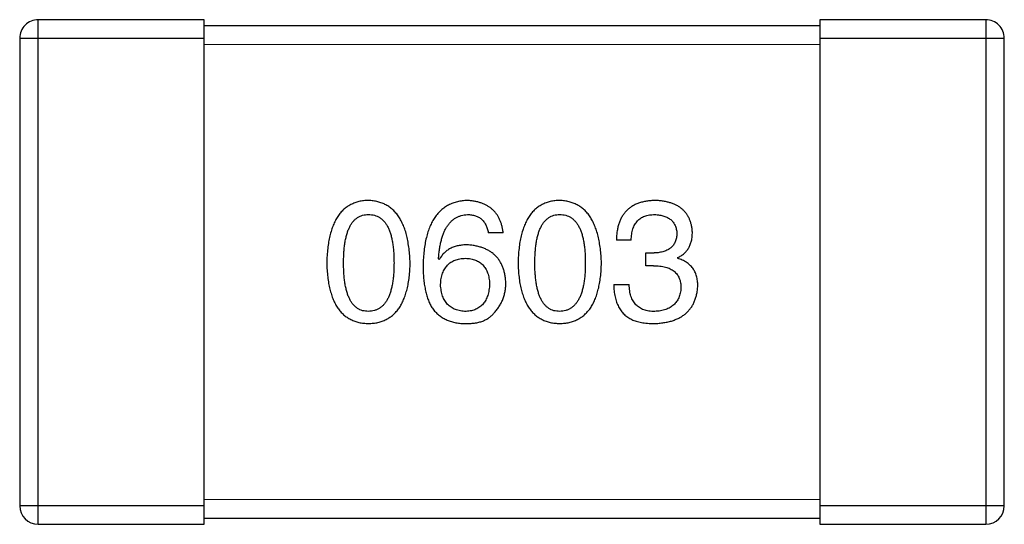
# Model space of a CAD drawing. Header units: millimetres. Extents: x 344 to 667, y 229 to 335.
# Tile 183 of 206: x 625.801 to 627.401, y 285.405 to 286.225. Entities that reach past the tile are written whole.
import ezdxf

# ---------------------------------------------------------------- set-up
doc = ezdxf.new("R2010")
doc.units = ezdxf.units.MM
doc.header["$LTSCALE"] = 0.5
doc.layers.get('0').update_dxf_attribs({"linetype": 'CONTINUOUS'})

msp = doc.modelspace()

# ---------------------------------------------------------------- linework, layer by layer
at = {"linetype": 'Continuous'}
for p, q in [((626.1008, 286.2247), (625.8308, 286.2247)), ((625.8308, 285.4047), (625.8308, 286.2247)), ((626.1008, 285.4047), (626.1008, 286.2247)), ((627.3708, 286.2246), (627.1008, 286.2246)), ((627.1008, 286.2246), (627.1008, 285.4046)), ((627.3708, 286.2246), (627.3708, 285.4046)), ((627.1008, 286.2146), (626.1008, 286.2147)), ((625.8008, 286.1947), (626.1008, 286.1947)), ((625.8008, 286.1947), (625.8008, 285.4347)), ((627.1008, 286.1946), (627.4008, 286.1946)), ((627.4008, 285.4346), (627.4008, 286.1946)), ((626.1008, 286.1847), (627.1008, 286.1846)), ((626.5864, 285.8785), (626.5623, 285.8785)), ((626.7945, 285.8664), (626.7705, 285.8664)), ((626.4825, 285.8348), (626.4814, 285.8358)), ((626.8185, 285.8457), (626.8317, 285.8457)), ((626.8185, 285.8249), (626.8185, 285.8457)), ((626.8699, 285.838), (626.8699, 285.8369)), ((626.8306, 285.8249), (626.8185, 285.8249)), ((626.7661, 285.7943), (626.7912, 285.7943)), ((627.1008, 285.4446), (626.1008, 285.4447)), ((626.1008, 285.4347), (625.8008, 285.4347)), ((627.4008, 285.4346), (627.1008, 285.4346)), ((625.8308, 285.4047), (626.1008, 285.4047)), ((626.1008, 285.4147), (627.1008, 285.4146)), ((627.1008, 285.4046), (627.3708, 285.4046))]:
    msp.add_line(p, q, dxfattribs=at)
for centre, start, end in [((625.8308, 286.1947), 89.9951, 179.9951), ((627.3708, 286.1946), 359.9951, 89.9951), ((625.8308, 285.4347), 179.9951, 269.9951), ((627.3708, 285.4346), 269.9951, 359.9951)]:
    msp.add_arc(centre, 0.03, start, end, dxfattribs=at)
for points, knots in [([(626.3675, 285.9309), (626.3649, 285.9308), (626.3597, 285.9306), (626.3522, 285.9293), (626.3452, 285.9272), (626.3387, 285.9243), (626.3326, 285.9207), (626.3271, 285.9162), (626.3221, 285.911), (626.3176, 285.905), (626.3136, 285.8982), (626.3102, 285.8906), (626.3072, 285.8823), (626.3047, 285.8732), (626.3027, 285.8633), (626.3012, 285.8527), (626.3002, 285.8413), (626.2999, 285.8334), (626.2998, 285.8293)], [0, 0, 0, 0, 0.057911, 0.113262, 0.165956, 0.217443, 0.268511, 0.319665, 0.372, 0.426129, 0.483365, 0.543779, 0.607756, 0.676562, 0.749704, 0.827713, 0.911177, 1, 1, 1, 1]), ([(626.4353, 285.8293), (626.4351, 285.8333), (626.4348, 285.8411), (626.4336, 285.8524), (626.432, 285.863), (626.43, 285.8728), (626.4275, 285.8818), (626.4244, 285.8901), (626.4209, 285.8976), (626.4169, 285.9044), (626.4124, 285.9104), (626.4074, 285.9157), (626.402, 285.9202), (626.396, 285.9239), (626.3896, 285.9268), (626.3827, 285.929), (626.3753, 285.9305), (626.3702, 285.9308), (626.3675, 285.9309)], [0, 0, 0, 0, 0.088475, 0.171606, 0.249595, 0.322626, 0.391327, 0.455765, 0.516374, 0.573675, 0.628522, 0.681161, 0.732559, 0.783563, 0.83504, 0.887639, 0.942585, 1, 1, 1, 1]), ([(626.5284, 285.9309), (626.5256, 285.9308), (626.5201, 285.9304), (626.5121, 285.929), (626.5046, 285.9267), (626.4977, 285.9236), (626.4912, 285.9198), (626.4854, 285.9151), (626.48, 285.9096), (626.4753, 285.9033), (626.471, 285.8963), (626.4673, 285.8884), (626.4641, 285.8798), (626.4615, 285.8703), (626.4593, 285.8601), (626.4578, 285.8491), (626.4567, 285.8373), (626.4564, 285.8291), (626.4563, 285.8249)], [0, 0, 0, 0, 0.058957, 0.115262, 0.16907, 0.221312, 0.273147, 0.324961, 0.377649, 0.432026, 0.488925, 0.549039, 0.612912, 0.680653, 0.753056, 0.830314, 0.912483, 1, 1, 1, 1]), ([(626.5864, 285.8785), (626.5861, 285.8805), (626.5856, 285.8843), (626.5843, 285.89), (626.5828, 285.8953), (626.5808, 285.9002), (626.5784, 285.9047), (626.5757, 285.9089), (626.5727, 285.9128), (626.5692, 285.9163), (626.5654, 285.9193), (626.5612, 285.9221), (626.5566, 285.9245), (626.5517, 285.9265), (626.5464, 285.9282), (626.5407, 285.9295), (626.5347, 285.9304), (626.5306, 285.9307), (626.5284, 285.9309)], [0, 0, 0, 0, 0.06947, 0.136096, 0.199592, 0.260665, 0.319672, 0.377156, 0.433415, 0.489984, 0.546535, 0.604276, 0.663499, 0.725182, 0.788953, 0.855683, 0.926216, 1, 1, 1, 1]), ([(626.6784, 285.9309), (626.6758, 285.9308), (626.6706, 285.9306), (626.6631, 285.9293), (626.6561, 285.9271), (626.6495, 285.9243), (626.6435, 285.9206), (626.638, 285.9162), (626.633, 285.911), (626.6285, 285.9049), (626.6245, 285.8981), (626.621, 285.8906), (626.618, 285.8823), (626.6156, 285.8731), (626.6135, 285.8633), (626.6121, 285.8526), (626.611, 285.8412), (626.6108, 285.8333), (626.6106, 285.8293)], [0, 0, 0, 0, 0.057911, 0.113262, 0.165956, 0.217443, 0.268511, 0.319665, 0.372, 0.426129, 0.483365, 0.543779, 0.607756, 0.676562, 0.749704, 0.827713, 0.911177, 1, 1, 1, 1]), ([(626.7462, 285.8293), (626.746, 285.8333), (626.7456, 285.8411), (626.7445, 285.8524), (626.7429, 285.8629), (626.7409, 285.8727), (626.7383, 285.8818), (626.7353, 285.8901), (626.7318, 285.8976), (626.7278, 285.9044), (626.7233, 285.9104), (626.7183, 285.9157), (626.7128, 285.9202), (626.7069, 285.9239), (626.7004, 285.9268), (626.6935, 285.929), (626.6861, 285.9304), (626.681, 285.9308), (626.6784, 285.9309)], [0, 0, 0, 0, 0.088475, 0.171606, 0.249595, 0.322626, 0.391327, 0.455765, 0.516374, 0.573675, 0.628522, 0.681161, 0.732559, 0.783563, 0.83504, 0.887639, 0.942585, 1, 1, 1, 1]), ([(626.8338, 285.9309), (626.8313, 285.9308), (626.8264, 285.9307), (626.8194, 285.9297), (626.8127, 285.9285), (626.8066, 285.9266), (626.8009, 285.9243), (626.7957, 285.9214), (626.791, 285.9181), (626.7868, 285.9143), (626.783, 285.91), (626.7798, 285.9052), (626.777, 285.8999), (626.7747, 285.8942), (626.7729, 285.8879), (626.7716, 285.8812), (626.7707, 285.874), (626.7705, 285.869), (626.7705, 285.8664)], [0, 0, 0, 0, 0.073232, 0.142595, 0.207997, 0.270074, 0.329156, 0.386529, 0.441846, 0.496976, 0.551877, 0.607941, 0.665637, 0.725446, 0.788542, 0.855101, 0.925196, 1, 1, 1, 1]), ([(626.894, 285.8795), (626.8938, 285.8815), (626.8935, 285.8854), (626.8924, 285.891), (626.8909, 285.8963), (626.8891, 285.9012), (626.8868, 285.9057), (626.884, 285.9098), (626.8809, 285.9136), (626.8773, 285.9171), (626.8733, 285.9201), (626.8689, 285.9227), (626.8641, 285.9251), (626.8588, 285.9269), (626.8532, 285.9285), (626.8471, 285.9297), (626.8406, 285.9306), (626.8361, 285.9308), (626.8338, 285.9309)], [0, 0, 0, 0, 0.067521, 0.132139, 0.193339, 0.252064, 0.309083, 0.364848, 0.420021, 0.475612, 0.532002, 0.589602, 0.649896, 0.712634, 0.778603, 0.848416, 0.922155, 1, 1, 1, 1]), ([(626.3271, 285.8293), (626.3271, 285.8325), (626.3272, 285.8386), (626.3277, 285.8476), (626.3284, 285.8559), (626.3295, 285.8636), (626.331, 285.8706), (626.3326, 285.8771), (626.3347, 285.883), (626.3371, 285.8882), (626.3397, 285.8929), (626.3427, 285.8969), (626.3461, 285.9003), (626.3498, 285.9032), (626.3538, 285.9054), (626.3581, 285.9069), (626.3627, 285.9078), (626.3659, 285.9079), (626.3675, 285.908)], [0, 0, 0, 0, 0.096452, 0.187278, 0.271765, 0.350519, 0.423437, 0.491321, 0.554011, 0.612224, 0.666281, 0.717003, 0.764884, 0.811423, 0.856783, 0.902993, 0.950236, 1, 1, 1, 1]), ([(626.3675, 285.908), (626.3692, 285.9079), (626.3725, 285.9078), (626.3773, 285.9069), (626.3817, 285.9054), (626.3858, 285.9032), (626.3895, 285.9003), (626.393, 285.8969), (626.3961, 285.8929), (626.3989, 285.8883), (626.4013, 285.883), (626.4034, 285.8771), (626.4051, 285.8706), (626.4066, 285.8636), (626.4077, 285.8559), (626.4085, 285.8476), (626.409, 285.8386), (626.409, 285.8325), (626.4091, 285.8293)], [0, 0, 0, 0, 0.050604, 0.098688, 0.145699, 0.191791, 0.238625, 0.286717, 0.337546, 0.391814, 0.449755, 0.512106, 0.579685, 0.652048, 0.730262, 0.814146, 0.904281, 1, 1, 1, 1]), ([(626.4814, 285.8358), (626.4816, 285.8387), (626.482, 285.8442), (626.4831, 285.8521), (626.4843, 285.8596), (626.4859, 285.8665), (626.4878, 285.8728), (626.49, 285.8787), (626.4924, 285.884), (626.4952, 285.8888), (626.4984, 285.8931), (626.5017, 285.8968), (626.5054, 285.9001), (626.5095, 285.9027), (626.5138, 285.9049), (626.5184, 285.9064), (626.5233, 285.9076), (626.5267, 285.9078), (626.5284, 285.908)], [0, 0, 0, 0, 0.089218, 0.173709, 0.252753, 0.326963, 0.397099, 0.462534, 0.524018, 0.582178, 0.637235, 0.689955, 0.741228, 0.791618, 0.841661, 0.892925, 0.945259, 1, 1, 1, 1]), ([(626.5284, 285.908), (626.5307, 285.9079), (626.535, 285.9078), (626.5412, 285.9063), (626.5466, 285.904), (626.5513, 285.9007), (626.5552, 285.8965), (626.5584, 285.8913), (626.5608, 285.8852), (626.5618, 285.8808), (626.5623, 285.8785)], [0, 0, 0, 0, 0.136586, 0.261496, 0.378089, 0.490612, 0.605522, 0.725767, 0.8561, 1, 1, 1, 1]), ([(626.638, 285.8293), (626.638, 285.8324), (626.6381, 285.8386), (626.6386, 285.8475), (626.6393, 285.8559), (626.6404, 285.8636), (626.6419, 285.8706), (626.6435, 285.8771), (626.6456, 285.883), (626.648, 285.8882), (626.6506, 285.8929), (626.6536, 285.8969), (626.657, 285.9003), (626.6606, 285.9031), (626.6646, 285.9053), (626.6689, 285.9069), (626.6736, 285.9078), (626.6768, 285.9079), (626.6784, 285.908)], [0, 0, 0, 0, 0.096452, 0.187278, 0.271765, 0.350519, 0.423437, 0.491321, 0.554011, 0.612224, 0.666281, 0.717003, 0.764884, 0.811423, 0.856783, 0.902993, 0.950236, 1, 1, 1, 1]), ([(626.6784, 285.908), (626.6801, 285.9079), (626.6834, 285.9078), (626.6881, 285.9069), (626.6926, 285.9053), (626.6967, 285.9032), (626.7004, 285.9003), (626.7039, 285.8969), (626.7069, 285.8929), (626.7097, 285.8882), (626.7121, 285.883), (626.7142, 285.8771), (626.716, 285.8706), (626.7175, 285.8635), (626.7186, 285.8558), (626.7194, 285.8475), (626.7198, 285.8386), (626.7199, 285.8324), (626.7199, 285.8293)], [0, 0, 0, 0, 0.050604, 0.098688, 0.145699, 0.191791, 0.238625, 0.286717, 0.337546, 0.391814, 0.449755, 0.512106, 0.579685, 0.652048, 0.730262, 0.814146, 0.904281, 1, 1, 1, 1]), ([(626.7945, 285.8664), (626.7946, 285.8681), (626.7947, 285.8713), (626.7953, 285.8761), (626.7961, 285.8805), (626.7972, 285.8845), (626.7986, 285.8883), (626.8003, 285.8917), (626.8023, 285.8948), (626.8045, 285.8976), (626.8071, 285.9001), (626.8099, 285.9022), (626.813, 285.904), (626.8165, 285.9054), (626.8201, 285.9066), (626.8241, 285.9074), (626.8283, 285.9079), (626.8313, 285.9079), (626.8328, 285.9079)], [0, 0, 0, 0, 0.078134, 0.15164, 0.221358, 0.286689, 0.348614, 0.407697, 0.464247, 0.520153, 0.574432, 0.629291, 0.684538, 0.742032, 0.801329, 0.863637, 0.930123, 1, 1, 1, 1]), ([(626.8328, 285.9079), (626.8341, 285.9079), (626.8368, 285.9078), (626.8407, 285.9073), (626.8443, 285.9066), (626.8477, 285.9057), (626.8508, 285.9046), (626.8537, 285.9032), (626.8563, 285.9016), (626.8587, 285.8998), (626.8609, 285.8978), (626.8627, 285.8955), (626.8644, 285.893), (626.8658, 285.8903), (626.8669, 285.8874), (626.8678, 285.8842), (626.8685, 285.8809), (626.8687, 285.8785), (626.8688, 285.8773)], [0, 0, 0, 0, 0.078051, 0.151197, 0.220412, 0.286742, 0.34933, 0.409464, 0.467368, 0.52298, 0.578639, 0.633998, 0.690142, 0.746855, 0.805868, 0.867776, 0.932345, 1, 1, 1, 1]), ([(626.8688, 285.8773), (626.8687, 285.8761), (626.8686, 285.8737), (626.8681, 285.8702), (626.8673, 285.8669), (626.8662, 285.8639), (626.8648, 285.8611), (626.8631, 285.8585), (626.8612, 285.8562), (626.859, 285.8541), (626.8565, 285.8522), (626.8538, 285.8506), (626.8508, 285.8491), (626.8475, 285.848), (626.8439, 285.8471), (626.8401, 285.8463), (626.8359, 285.8458), (626.8331, 285.8457), (626.8317, 285.8457)], [0, 0, 0, 0, 0.067741, 0.131599, 0.192143, 0.249977, 0.306453, 0.361639, 0.416449, 0.471489, 0.527582, 0.584873, 0.644974, 0.70814, 0.77492, 0.845909, 0.920585, 1, 1, 1, 1]), ([(626.8699, 285.838), (626.8718, 285.839), (626.8755, 285.8408), (626.8805, 285.8445), (626.8847, 285.8489), (626.8881, 285.8538), (626.8907, 285.8594), (626.8926, 285.8656), (626.8938, 285.8723), (626.8939, 285.8771), (626.894, 285.8795)], [0, 0, 0, 0, 0.125227, 0.244792, 0.361427, 0.478215, 0.59667, 0.722058, 0.856314, 1, 1, 1, 1]), ([(626.5284, 285.8588), (626.5258, 285.8587), (626.5207, 285.8586), (626.5134, 285.8575), (626.5067, 285.8556), (626.5005, 285.853), (626.4951, 285.8496), (626.4902, 285.8454), (626.4859, 285.8404), (626.4837, 285.8367), (626.4825, 285.8348)], [0, 0, 0, 0, 0.144617, 0.279572, 0.40596, 0.526097, 0.64389, 0.760003, 0.877724, 1, 1, 1, 1]), ([(626.5907, 285.7965), (626.5906, 285.7988), (626.5904, 285.8034), (626.5894, 285.81), (626.588, 285.8163), (626.5862, 285.8221), (626.5838, 285.8275), (626.581, 285.8324), (626.5778, 285.837), (626.5741, 285.8411), (626.57, 285.8448), (626.5654, 285.8481), (626.5603, 285.8509), (626.5548, 285.8534), (626.5489, 285.8554), (626.5425, 285.8569), (626.5356, 285.8581), (626.5309, 285.8586), (626.5284, 285.8588)], [0, 0, 0, 0, 0.071527, 0.139094, 0.20346, 0.264939, 0.323904, 0.381383, 0.437591, 0.493343, 0.549401, 0.606085, 0.664838, 0.725424, 0.788712, 0.855452, 0.925772, 1, 1, 1, 1]), ([(626.4847, 285.7943), (626.4848, 285.796), (626.4851, 285.7993), (626.4857, 285.804), (626.4868, 285.8084), (626.488, 285.8125), (626.4895, 285.8163), (626.4914, 285.8198), (626.4935, 285.823), (626.4959, 285.8258), (626.4986, 285.8283), (626.5015, 285.8305), (626.5047, 285.8324), (626.5083, 285.8339), (626.5121, 285.8352), (626.5162, 285.8361), (626.5206, 285.8367), (626.5236, 285.8369), (626.5252, 285.8369)], [0, 0, 0, 0, 0.076072, 0.148369, 0.216753, 0.281358, 0.342792, 0.401604, 0.458929, 0.514444, 0.569818, 0.625343, 0.681554, 0.739608, 0.800134, 0.863477, 0.929547, 1, 1, 1, 1]), ([(626.5252, 285.8369), (626.5267, 285.8369), (626.5296, 285.8367), (626.5338, 285.8361), (626.5378, 285.8352), (626.5415, 285.834), (626.5449, 285.8325), (626.5481, 285.8307), (626.551, 285.8285), (626.5536, 285.8261), (626.5559, 285.8233), (626.558, 285.8202), (626.5598, 285.8168), (626.5613, 285.8131), (626.5625, 285.8091), (626.5635, 285.8048), (626.5642, 285.8002), (626.5644, 285.797), (626.5645, 285.7954)], [0, 0, 0, 0, 0.069884, 0.136529, 0.199638, 0.259844, 0.317774, 0.374356, 0.430026, 0.485148, 0.5409, 0.597889, 0.657472, 0.718614, 0.783613, 0.85129, 0.923712, 1, 1, 1, 1]), ([(626.9027, 285.7921), (626.9027, 285.7935), (626.9026, 285.7963), (626.9022, 285.8004), (626.9016, 285.8043), (626.9007, 285.808), (626.8996, 285.8115), (626.8981, 285.8148), (626.8965, 285.8179), (626.8946, 285.8208), (626.8924, 285.8235), (626.8899, 285.826), (626.8872, 285.8283), (626.8842, 285.8305), (626.881, 285.8324), (626.8776, 285.8342), (626.8738, 285.8356), (626.8712, 285.8365), (626.8699, 285.8369)], [0, 0, 0, 0, 0.071215, 0.138707, 0.20396, 0.266995, 0.327734, 0.387609, 0.445602, 0.503345, 0.561136, 0.618597, 0.677672, 0.738255, 0.799989, 0.863961, 0.930555, 1, 1, 1, 1]), ([(626.2998, 285.8293), (626.2999, 285.8254), (626.3002, 285.8178), (626.3012, 285.8067), (626.3027, 285.7964), (626.3047, 285.7868), (626.3072, 285.778), (626.3102, 285.77), (626.3136, 285.7627), (626.3177, 285.7561), (626.3221, 285.7502), (626.3271, 285.7452), (626.3326, 285.7409), (626.3387, 285.7373), (626.3452, 285.7346), (626.3522, 285.7325), (626.3597, 285.7313), (626.3649, 285.7311), (626.3675, 285.7309)], [0, 0, 0, 0, 0.087693, 0.170223, 0.247496, 0.319826, 0.387768, 0.451403, 0.511459, 0.568358, 0.622671, 0.675251, 0.726739, 0.778422, 0.830759, 0.884394, 0.940865, 1, 1, 1, 1]), ([(626.3675, 285.7506), (626.3659, 285.7507), (626.3627, 285.7508), (626.3581, 285.7517), (626.3537, 285.7532), (626.3498, 285.7555), (626.3461, 285.7583), (626.3427, 285.7617), (626.3397, 285.7657), (626.3371, 285.7704), (626.3347, 285.7756), (626.3326, 285.7815), (626.331, 285.788), (626.3295, 285.795), (626.3284, 285.8027), (626.3277, 285.8111), (626.3272, 285.82), (626.3271, 285.8261), (626.3271, 285.8293)], [0, 0, 0, 0, 0.049766, 0.097012, 0.143225, 0.188786, 0.235079, 0.282962, 0.333687, 0.387747, 0.445963, 0.508657, 0.576545, 0.649868, 0.72822, 0.812712, 0.903543, 1, 1, 1, 1]), ([(626.3675, 285.7309), (626.3702, 285.7311), (626.3754, 285.7313), (626.3829, 285.7325), (626.3899, 285.7346), (626.3964, 285.7373), (626.4024, 285.7409), (626.4079, 285.7452), (626.4129, 285.7503), (626.4175, 285.7561), (626.4214, 285.7627), (626.4249, 285.77), (626.4279, 285.778), (626.4304, 285.7868), (626.4324, 285.7964), (626.4339, 285.8067), (626.4349, 285.8177), (626.4352, 285.8254), (626.4353, 285.8293)], [0, 0, 0, 0, 0.059134, 0.115603, 0.169236, 0.221572, 0.273254, 0.32474, 0.377319, 0.431815, 0.488555, 0.548609, 0.612242, 0.680182, 0.75251, 0.829782, 0.91231, 1, 1, 1, 1]), ([(626.4091, 285.8293), (626.409, 285.8262), (626.409, 285.8201), (626.4085, 285.8113), (626.4077, 285.8031), (626.4066, 285.7954), (626.4051, 285.7884), (626.4033, 285.782), (626.4013, 285.7761), (626.3988, 285.7709), (626.3961, 285.7662), (626.3929, 285.7622), (626.3896, 285.7587), (626.3858, 285.7559), (626.3817, 285.7536), (626.3772, 285.7519), (626.3725, 285.7509), (626.3692, 285.7507), (626.3675, 285.7506)], [0, 0, 0, 0, 0.094834, 0.184067, 0.267029, 0.344713, 0.417334, 0.484367, 0.546941, 0.604717, 0.65953, 0.710539, 0.759381, 0.806382, 0.853027, 0.900623, 0.949121, 1, 1, 1, 1]), ([(626.4563, 285.8249), (626.4563, 285.8214), (626.4564, 285.8145), (626.4571, 285.8045), (626.4581, 285.7951), (626.4598, 285.7863), (626.4617, 285.7781), (626.4641, 285.7705), (626.467, 285.7635), (626.4694, 285.7592), (626.4705, 285.7572)], [0, 0, 0, 0, 0.151498, 0.29521, 0.430242, 0.557137, 0.677306, 0.790845, 0.898111, 1, 1, 1, 1]), ([(626.6106, 285.8293), (626.6108, 285.8254), (626.611, 285.8177), (626.6121, 285.8067), (626.6135, 285.7964), (626.6156, 285.7868), (626.618, 285.778), (626.621, 285.77), (626.6245, 285.7626), (626.6285, 285.7561), (626.633, 285.7502), (626.638, 285.7452), (626.6435, 285.7409), (626.6495, 285.7373), (626.6561, 285.7346), (626.6631, 285.7325), (626.6706, 285.7313), (626.6757, 285.731), (626.6784, 285.7309)], [0, 0, 0, 0, 0.087693, 0.170223, 0.247496, 0.319826, 0.387768, 0.451403, 0.511459, 0.568358, 0.622671, 0.675251, 0.726739, 0.778422, 0.830759, 0.884394, 0.940865, 1, 1, 1, 1]), ([(626.6784, 285.7506), (626.6768, 285.7507), (626.6736, 285.7508), (626.6689, 285.7517), (626.6646, 285.7532), (626.6606, 285.7555), (626.6569, 285.7582), (626.6536, 285.7616), (626.6506, 285.7657), (626.6479, 285.7703), (626.6456, 285.7756), (626.6435, 285.7814), (626.6418, 285.788), (626.6404, 285.795), (626.6393, 285.8027), (626.6385, 285.811), (626.638, 285.8199), (626.638, 285.8261), (626.638, 285.8293)], [0, 0, 0, 0, 0.049766, 0.097012, 0.143225, 0.188786, 0.235079, 0.282962, 0.333687, 0.387747, 0.445963, 0.508657, 0.576545, 0.649868, 0.72822, 0.812712, 0.903543, 1, 1, 1, 1]), ([(626.6784, 285.7309), (626.681, 285.731), (626.6862, 285.7313), (626.6937, 285.7325), (626.7007, 285.7346), (626.7073, 285.7373), (626.7133, 285.7409), (626.7188, 285.7452), (626.7238, 285.7502), (626.7283, 285.756), (626.7323, 285.7626), (626.7358, 285.7699), (626.7388, 285.778), (626.7412, 285.7868), (626.7433, 285.7964), (626.7447, 285.8067), (626.7458, 285.8177), (626.746, 285.8253), (626.7462, 285.8293)], [0, 0, 0, 0, 0.059134, 0.115603, 0.169236, 0.221572, 0.273254, 0.32474, 0.377319, 0.431815, 0.488555, 0.548609, 0.612242, 0.680182, 0.75251, 0.829782, 0.91231, 1, 1, 1, 1]), ([(626.7199, 285.8293), (626.7199, 285.8261), (626.7198, 285.8201), (626.7194, 285.8113), (626.7186, 285.803), (626.7174, 285.7954), (626.716, 285.7884), (626.7142, 285.7819), (626.7121, 285.7761), (626.7097, 285.7709), (626.7069, 285.7662), (626.7038, 285.7622), (626.7004, 285.7587), (626.6966, 285.7558), (626.6925, 285.7536), (626.6881, 285.7519), (626.6834, 285.7509), (626.6801, 285.7507), (626.6784, 285.7506)], [0, 0, 0, 0, 0.094834, 0.184067, 0.267029, 0.344713, 0.417334, 0.484367, 0.546941, 0.604717, 0.65953, 0.710539, 0.759381, 0.806382, 0.853027, 0.900623, 0.949121, 1, 1, 1, 1]), ([(626.8306, 285.8249), (626.8324, 285.8249), (626.8359, 285.8249), (626.8409, 285.8244), (626.8457, 285.8237), (626.8501, 285.8227), (626.8541, 285.8215), (626.8579, 285.8199), (626.8612, 285.818), (626.8642, 285.8159), (626.8668, 285.8135), (626.8691, 285.8108), (626.8711, 285.8079), (626.8727, 285.8046), (626.8739, 285.801), (626.8748, 285.7972), (626.8753, 285.7931), (626.8753, 285.7903), (626.8754, 285.7888)], [0, 0, 0, 0, 0.082495, 0.159728, 0.232496, 0.300725, 0.365163, 0.425859, 0.483728, 0.538892, 0.592921, 0.646195, 0.699968, 0.754746, 0.811387, 0.870806, 0.933482, 1, 1, 1, 1]), ([(626.5262, 285.7506), (626.5246, 285.7507), (626.5215, 285.7508), (626.5171, 285.7515), (626.5128, 285.7524), (626.5089, 285.7537), (626.5053, 285.7552), (626.5019, 285.7572), (626.4989, 285.7594), (626.4962, 285.7621), (626.4936, 285.7649), (626.4915, 285.7682), (626.4896, 285.7718), (626.488, 285.7756), (626.4868, 285.7799), (626.4858, 285.7844), (626.485, 285.7892), (626.4848, 285.7926), (626.4847, 285.7943)], [0, 0, 0, 0, 0.070403, 0.137196, 0.200053, 0.260887, 0.31876, 0.37535, 0.430743, 0.485927, 0.541678, 0.598832, 0.657726, 0.719441, 0.783504, 0.851852, 0.923533, 1, 1, 1, 1]), ([(626.5645, 285.7954), (626.5644, 285.7937), (626.5642, 285.7903), (626.5635, 285.7854), (626.5625, 285.7809), (626.5614, 285.7767), (626.5599, 285.7727), (626.5582, 285.7691), (626.5562, 285.7658), (626.5539, 285.7629), (626.5514, 285.7602), (626.5486, 285.7578), (626.5455, 285.7558), (626.5421, 285.7541), (626.5386, 285.7527), (626.5347, 285.7517), (626.5306, 285.751), (626.5277, 285.7507), (626.5262, 285.7506)], [0, 0, 0, 0, 0.078863, 0.153308, 0.223539, 0.289857, 0.35341, 0.413572, 0.471721, 0.528235, 0.584279, 0.638781, 0.69466, 0.751251, 0.809198, 0.869697, 0.933318, 1, 1, 1, 1]), ([(626.571, 285.7473), (626.5726, 285.7491), (626.5757, 285.7525), (626.5797, 285.7581), (626.5831, 285.7639), (626.5859, 285.7699), (626.5881, 285.7762), (626.5896, 285.7828), (626.5905, 285.7896), (626.5907, 285.7942), (626.5907, 285.7965)], [0, 0, 0, 0, 0.129393, 0.255335, 0.378531, 0.500878, 0.622934, 0.746191, 0.87096, 1, 1, 1, 1]), ([(626.7661, 285.7943), (626.7661, 285.7925), (626.7663, 285.789), (626.7667, 285.7839), (626.7674, 285.779), (626.7683, 285.7744), (626.7694, 285.77), (626.7706, 285.7658), (626.7722, 285.7619), (626.7739, 285.7582), (626.7759, 285.7548), (626.778, 285.7516), (626.7804, 285.7486), (626.783, 285.7459), (626.7858, 285.7434), (626.7889, 285.7412), (626.7921, 285.7391), (626.7944, 285.738), (626.7956, 285.7375)], [0, 0, 0, 0, 0.078937, 0.154495, 0.226898, 0.296844, 0.363348, 0.427781, 0.48946, 0.549586, 0.607902, 0.664733, 0.720805, 0.776157, 0.831175, 0.886736, 0.943094, 1, 1, 1, 1]), ([(626.8327, 285.7506), (626.8311, 285.7506), (626.8279, 285.7506), (626.8233, 285.7512), (626.819, 285.752), (626.815, 285.7532), (626.8113, 285.7547), (626.8079, 285.7566), (626.8049, 285.7589), (626.8021, 285.7615), (626.7996, 285.7644), (626.7975, 285.7677), (626.7956, 285.7713), (626.7941, 285.7752), (626.7929, 285.7795), (626.792, 285.7841), (626.7914, 285.7891), (626.7913, 285.7925), (626.7912, 285.7943)], [0, 0, 0, 0, 0.071272, 0.13882, 0.201858, 0.262757, 0.320043, 0.376709, 0.431462, 0.486034, 0.541209, 0.597703, 0.65589, 0.717768, 0.782056, 0.850407, 0.92277, 1, 1, 1, 1]), ([(626.8316, 285.7309), (626.8344, 285.731), (626.8397, 285.7313), (626.8475, 285.7322), (626.8547, 285.7336), (626.8614, 285.7354), (626.8676, 285.7377), (626.8734, 285.7404), (626.8786, 285.7436), (626.8833, 285.7472), (626.8875, 285.7513), (626.8912, 285.7558), (626.8945, 285.7607), (626.8971, 285.7662), (626.8993, 285.772), (626.901, 285.7783), (626.9022, 285.785), (626.9025, 285.7897), (626.9027, 285.7921)], [0, 0, 0, 0, 0.078078, 0.151942, 0.221594, 0.28726, 0.350176, 0.409768, 0.467648, 0.523784, 0.578904, 0.634014, 0.689819, 0.746826, 0.805875, 0.867063, 0.931764, 1, 1, 1, 1]), ([(626.8754, 285.7888), (626.8753, 285.7874), (626.875, 285.7845), (626.8743, 285.7804), (626.8733, 285.7765), (626.8719, 285.7729), (626.8703, 285.7696), (626.8684, 285.7665), (626.8662, 285.7637), (626.8637, 285.7611), (626.8608, 285.7589), (626.8577, 285.7569), (626.8542, 285.7551), (626.8505, 285.7537), (626.8465, 285.7525), (626.8422, 285.7516), (626.8376, 285.7509), (626.8344, 285.7507), (626.8327, 285.7506)], [0, 0, 0, 0, 0.068514, 0.133941, 0.195994, 0.255362, 0.312994, 0.369441, 0.424687, 0.480522, 0.537148, 0.594801, 0.654411, 0.716817, 0.781981, 0.850498, 0.923306, 1, 1, 1, 1]), ([(626.4705, 285.7572), (626.472, 285.7551), (626.4749, 285.7512), (626.4801, 285.746), (626.4858, 285.7416), (626.4921, 285.7379), (626.4988, 285.735), (626.506, 285.7328), (626.5138, 285.7314), (626.5191, 285.7311), (626.5219, 285.7309)], [0, 0, 0, 0, 0.125033, 0.246266, 0.36603, 0.485265, 0.606781, 0.732144, 0.862551, 1, 1, 1, 1]), ([(626.5219, 285.7309), (626.5247, 285.7309), (626.5301, 285.7308), (626.5379, 285.7314), (626.545, 285.7325), (626.5516, 285.7343), (626.5574, 285.7366), (626.5626, 285.7396), (626.5673, 285.7431), (626.5698, 285.7459), (626.571, 285.7473)], [0, 0, 0, 0, 0.156782, 0.301945, 0.436395, 0.561474, 0.678489, 0.78853, 0.894967, 1, 1, 1, 1]), ([(626.7956, 285.7375), (626.7967, 285.7369), (626.7991, 285.7358), (626.8028, 285.7345), (626.8069, 285.7334), (626.8112, 285.7325), (626.8159, 285.7318), (626.8209, 285.7313), (626.8262, 285.731), (626.8298, 285.7309), (626.8316, 285.7309)], [0, 0, 0, 0, 0.101955, 0.208983, 0.322698, 0.44339, 0.570851, 0.70629, 0.84885, 1, 1, 1, 1])]:
    msp.add_open_spline(points, degree=3, knots=knots, dxfattribs=at)

doc.saveas('drawing.dxf')
